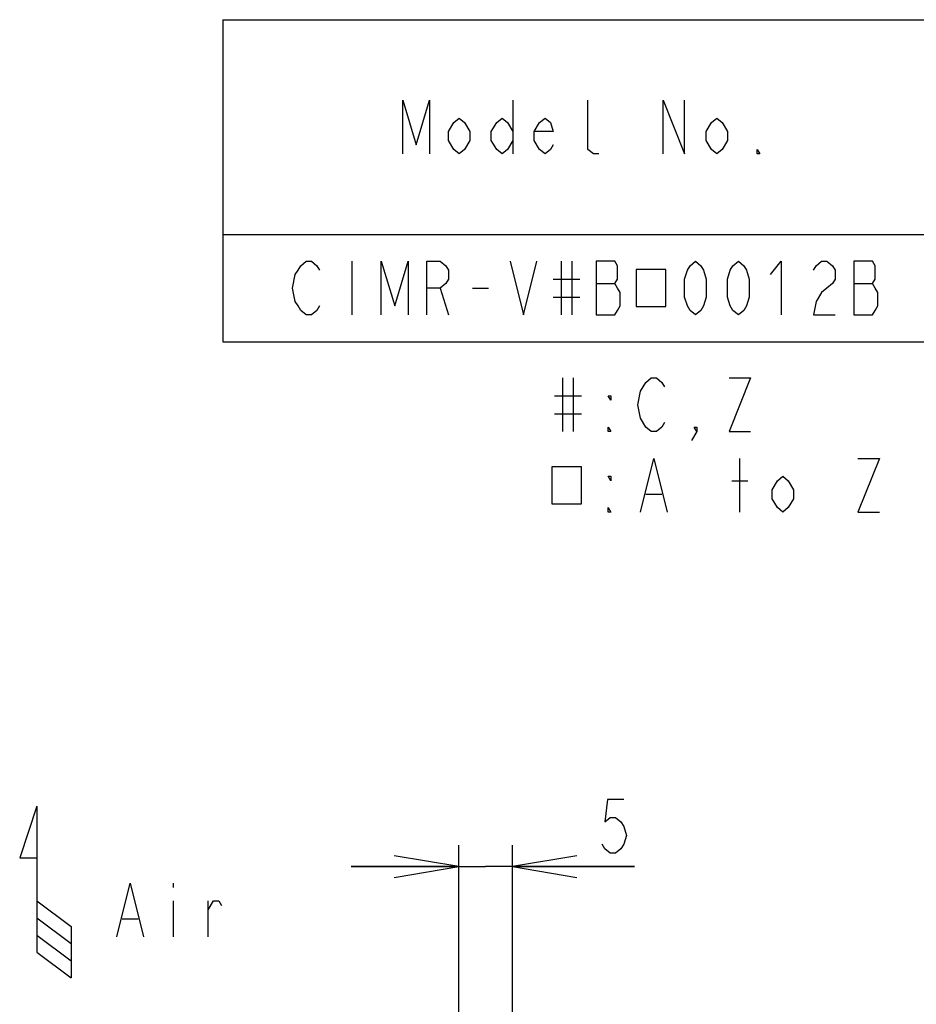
# Model space of a CAD drawing. Extents: x 36 to 410, y 13 to 287.
# Tile 17 of 18: x 233 to 274, y 241 to 287. Entities that reach past the tile are written whole.
import ezdxf

# ---------------------------------------------------------------- set-up
doc = ezdxf.new("R2010")
doc.units = 0
doc.header["$LTSCALE"] = 23.1
doc.layers.get('0').update_dxf_attribs({"linetype": 'CONTINUOUS'})
doc.layers.add('ALL_DIM', color=7, linetype='CONTINUOUS')
doc.layers.add('ALL_NOTE', color=7, linetype='CONTINUOUS')
doc.dimstyles.get("Standard").update_dxf_attribs({"dimtxt": 2.5, "dimasz": 2.5, "dimexe": 1.25, "dimexo": 0.625, "dimtad": 1, "dimcen": 2.5, "dimazin": 3, "dimtfac": 1, "dimtmove": 0, "dimatfit": 3})

# ---------------------------------------------------------------- blocks, each defined once
blk = doc.blocks.new('_OPEN')
at = {"color": 0, "linetype": 'BYBLOCK'}
for p, q in [((0, 0), (-1, 0.167)), ((-1, -0.167), (0, 0)), ((-1, 0), (0, 0))]:
    blk.add_line(p, q, dxfattribs=at)
blk = doc.blocks.new('*D7')
at = {"layer": 'ALL_DIM', "color": 2, "linetype": 'CONTINUOUS'}
for p, q in [((252.981, 239.663), (252.981, 248.55)), ((255.481, 239.663), (255.481, 248.55)), ((252.981, 247.55), (247.981, 247.55)), ((247.981, 247.55), (254.231, 247.55)), ((261.161, 247.55), (254.231, 247.55)), ((255.481, 247.55), (261.161, 247.55))]:
    blk.add_line(p, q, dxfattribs=at)
at = {"layer": 'ALL_DIM', "color": 2, "linetype": 'CONTINUOUS', "xscale": 3, "yscale": 3, "zscale": 3}
blk.add_blockref('_OPEN', (252.981, 247.55), dxfattribs=at)
at = {"layer": 'ALL_DIM', "color": 2, "linetype": 'CONTINUOUS', "xscale": 3, "yscale": 3, "zscale": 3, "rotation": 180}
blk.add_blockref('_OPEN', (255.481, 247.55), dxfattribs=at)
blk = doc.blocks.new('ARROW_AIR_BL0', base_point=(233.744, 246.365))
at = {"color": 7, "linetype": 'CONTINUOUS'}
for p, q in [((233.344, 250.365), (232.544, 247.965)), ((233.344, 250.365), (233.344, 243.565)), ((232.544, 247.965), (233.344, 247.965)), ((233.344, 245.965), (234.944, 244.765)), ((233.344, 245.165), (234.944, 243.965)), ((234.944, 244.765), (234.944, 242.365)), ((233.344, 244.365), (234.944, 243.165)), ((233.344, 243.565), (234.944, 242.365))]:
    blk.add_line(p, q, dxfattribs=at)

msp = doc.modelspace()

# ---------------------------------------------------------------- linework, layer by layer
at = {"color": 2, "linetype": 'CONTINUOUS'}
for p, q in [((242, 287), (410, 287)), ((242, 287), (242, 272)), ((255.5, 283.25), (255.5, 280.75)), ((242, 277), (410, 277)), ((248, 275.75), (248, 273.25)), ((257.75, 275.75), (257.75, 273.25)), ((258.25, 275.75), (258.25, 273.25)), ((257.375, 274.917), (258.625, 274.917)), ((252.125, 274.5), (252.5, 273.25)), ((253.625, 274.5), (254.375, 274.5)), ((259.375, 274.708), (260.25, 274.708)), ((271.375, 274.708), (272.25, 274.708)), ((257.375, 274.083), (258.625, 274.083)), ((242, 272), (410, 272))]:
    msp.add_line(p, q, dxfattribs=at)
for points in [[(250.375, 280.75), (250.375, 283.25), (251, 281.167), (251.625, 283.25), (251.625, 280.75)], [(259.5, 280.75), (259.25, 280.75), (259, 280.958), (259, 283.25)], [(262.5, 280.75), (262.5, 283.25), (263.5, 280.75), (263.5, 283.25)], [(253.5, 281.375), (253.25, 280.958), (253, 280.75), (252.75, 280.958), (252.5, 281.375), (252.5, 281.792), (252.75, 282.208), (253, 282.417), (253.25, 282.208), (253.5, 281.792), (253.5, 281.375)], [(255.5, 281.375), (255.25, 280.958), (255, 280.75), (254.75, 280.958), (254.5, 281.375), (254.5, 281.792), (254.75, 282.208), (255, 282.417), (255.25, 282.208), (255.5, 281.792)], [(257.375, 281.167), (257.25, 280.958), (257, 280.75), (256.75, 280.958), (256.5, 281.375), (256.5, 281.792), (256.75, 282.208), (257, 282.417), (257.25, 282.208), (257.375, 281.792), (256.5, 281.792)], [(265.5, 281.375), (265.25, 280.958), (265, 280.75), (264.75, 280.958), (264.5, 281.375), (264.5, 281.792), (264.75, 282.208), (265, 282.417), (265.25, 282.208), (265.5, 281.792), (265.5, 281.375)], [(267, 280.75), (266.875, 280.75), (266.875, 280.958), (267, 280.75)], [(246.5, 273.667), (246.375, 273.458), (246.125, 273.25), (245.875, 273.25), (245.625, 273.458), (245.5, 273.667), (245.375, 273.875), (245.25, 274.5), (245.375, 275.125), (245.5, 275.333), (245.625, 275.542), (245.875, 275.75), (246.125, 275.75), (246.375, 275.542), (246.5, 275.333)], [(249.375, 273.25), (249.375, 275.75), (250, 273.667), (250.625, 275.75), (250.625, 273.25)], [(251.5, 273.25), (251.5, 275.75), (252.125, 275.75), (252.375, 275.542), (252.5, 275.333), (252.5, 274.917), (252.375, 274.708), (252.125, 274.5), (251.5, 274.5)], [(255.375, 275.75), (256, 273.25), (256.625, 275.75)], [(259.375, 275.75), (259.375, 273.25), (260.25, 273.25), (260.375, 273.458), (260.5, 273.667), (260.5, 274.292), (260.375, 274.5), (260.25, 274.708), (260.375, 274.917), (260.375, 275.542), (260.25, 275.75), (259.375, 275.75)], [(264, 273.25), (263.75, 273.458), (263.625, 273.667), (263.5, 274.083), (263.5, 274.917), (263.625, 275.333), (263.75, 275.542), (264, 275.75), (264.25, 275.542), (264.375, 275.333), (264.5, 274.917), (264.5, 274.083), (264.375, 273.667), (264.25, 273.458), (264, 273.25)], [(266, 273.25), (265.75, 273.458), (265.625, 273.667), (265.5, 274.083), (265.5, 274.917), (265.625, 275.333), (265.75, 275.542), (266, 275.75), (266.25, 275.542), (266.375, 275.333), (266.5, 274.917), (266.5, 274.083), (266.375, 273.667), (266.25, 273.458), (266, 273.25)], [(267.5, 275.125), (268, 275.75), (268, 273.25)], [(269.5, 275.333), (269.625, 275.542), (269.875, 275.75), (270.125, 275.75), (270.375, 275.542), (270.5, 275.333), (270.5, 274.917), (270.375, 274.708), (270.125, 274.5), (269.875, 274.292), (269.625, 273.875), (269.5, 273.25), (270.5, 273.25)], [(271.375, 275.75), (271.375, 273.25), (272.25, 273.25), (272.375, 273.458), (272.5, 273.667), (272.5, 274.292), (272.375, 274.5), (272.25, 274.708), (272.375, 274.917), (272.375, 275.542), (272.25, 275.75), (271.375, 275.75)], [(261.25, 275.359), (261.25, 273.641), (262.625, 273.641), (262.625, 275.359), (261.25, 275.359)]]:
    msp.add_lwpolyline(points, dxfattribs=at)
at = {"layer": 'ALL_DIM', "color": 2, "linetype": 'CONTINUOUS'}
msp.add_lwpolyline([(260.661, 250.675), (259.911, 250.675), (259.786, 249.634), (260.036, 249.842), (260.286, 249.842), (260.536, 249.634), (260.661, 249.425), (260.786, 249.009), (260.661, 248.592), (260.536, 248.384), (260.286, 248.175), (260.036, 248.175), (259.786, 248.384), (259.661, 248.592)], dxfattribs=at)
at = {"layer": 'ALL_NOTE', "color": 2, "linetype": 'CONTINUOUS'}
for p, q in [((257.817, 270.315), (257.817, 267.815)), ((258.317, 270.315), (258.317, 267.815)), ((257.442, 269.482), (258.692, 269.482)), ((257.442, 268.649), (258.692, 268.649)), ((266.067, 264.065), (266.067, 266.565)), ((265.692, 265.524), (266.442, 265.524)), ((261.692, 264.899), (262.442, 264.899)), ((239.687, 246.789), (239.687, 246.581)), ((239.687, 245.956), (239.687, 244.289)), ((241.312, 244.289), (241.312, 245.956)), ((237.312, 245.123), (238.062, 245.123))]:
    msp.add_line(p, q, dxfattribs=at)
for points in [[(261.442, 268.44), (261.317, 269.065), (261.442, 269.69), (261.567, 269.899), (261.692, 270.107), (261.942, 270.315), (262.192, 270.315), (262.442, 270.107), (262.567, 269.899)], [(265.567, 270.315), (266.567, 270.315), (265.567, 267.815), (266.567, 267.815)], [(260.067, 269.482), (260.067, 269.274), (259.942, 269.482), (260.067, 269.482)], [(262.567, 268.232), (262.442, 268.024), (262.192, 267.815), (261.942, 267.815), (261.692, 268.024), (261.442, 268.44)], [(260.067, 267.815), (259.942, 267.815), (259.942, 268.024), (260.067, 267.815)], [(264.067, 267.815), (263.942, 268.024), (264.067, 268.024), (264.067, 267.815), (263.817, 267.399)], [(261.442, 264.065), (262.067, 266.565), (262.692, 264.065)], [(271.567, 266.565), (272.567, 266.565), (271.567, 264.065), (272.567, 264.065)], [(257.317, 266.175), (257.317, 264.456), (258.692, 264.456), (258.692, 266.175), (257.317, 266.175)], [(260.067, 265.732), (260.067, 265.524), (259.942, 265.732), (260.067, 265.732)], [(268.567, 264.69), (268.317, 264.274), (268.067, 264.065), (267.817, 264.274), (267.567, 264.69), (267.567, 265.107), (267.817, 265.524), (268.067, 265.732), (268.317, 265.524), (268.567, 265.107), (268.567, 264.69)], [(260.067, 264.065), (259.942, 264.065), (259.942, 264.274), (260.067, 264.065)], [(237.062, 244.289), (237.687, 246.789), (238.312, 244.289)], [(241.312, 245.539), (241.562, 245.956), (241.812, 245.956), (241.937, 245.748)]]:
    msp.add_lwpolyline(points, dxfattribs=at)

# ---------------------------------------------------------------- block references
at = {"color": 2, "linetype": 'CONTINUOUS'}
msp.add_blockref('ARROW_AIR_BL0', (233.744, 246.365), dxfattribs=at)

# ---------------------------------------------------------------- dimensions: what is measured, and where the dimension line sits
at = {"layer": 'ALL_DIM', "color": 2, "linetype": 'CONTINUOUS'}
dim = msp.add_linear_dim(base=(252.981, 247.55), p1=(255.481, 239.663), p2=(252.981, 239.663), angle=180, dimstyle='Standard', dxfattribs=at)
dim.commit()
dim.dimension.update_dxf_attribs({"geometry": '*D7', "text_midpoint": (259.161, 248.175), "dimtype": 128})

doc.saveas('drawing.dxf')
